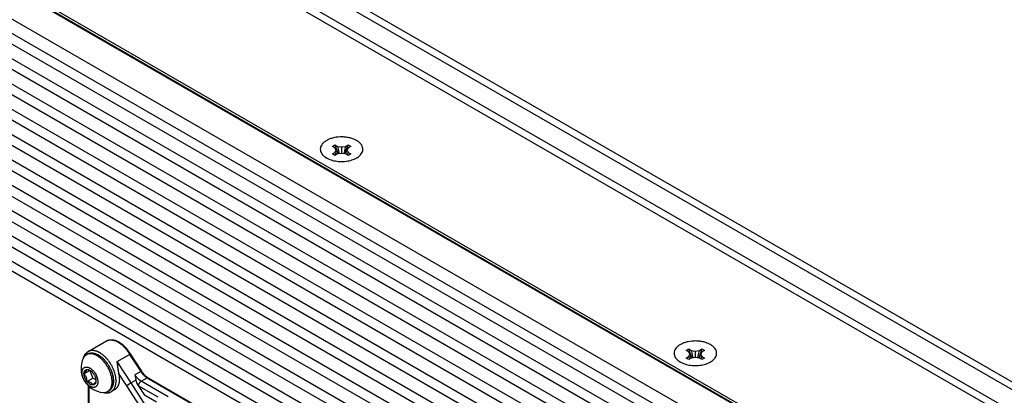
# Model space of a CAD drawing. Header units: inches. Extents: x 0 to 34, y 0 to 22.
# Tile 47 of 119: x 2.3 to 6.5, y 18.1 to 19.7. Entities that reach past the tile are written whole.
import ezdxf

# ---------------------------------------------------------------- set-up
doc = ezdxf.new("R2010")
doc.units = ezdxf.units.IN
doc.header["$LTSCALE"] = 1.87
doc.header["$MEASUREMENT"] = 0
doc.layers.get('0').update_dxf_attribs({"linetype": 'CONTINUOUS'})
doc.layers.add('02___PRT_ALL_AXES', color=7, linetype='CONTINUOUS')

msp = doc.modelspace()

# ---------------------------------------------------------------- linework, layer by layer
at = {"color": 3, "linetype": 'CONTINUOUS'}
for p, q in [((8.65211, 16.81447), (2.6417, 20.28481)), ((8.6954, 16.8233), (2.6917, 20.28976)), ((8.98798, 16.74407), (2.97757, 20.2144)), ((9.01735, 16.76094), (3.02758, 20.21936)), ((2.11738, 19.98207), (8.12779, 16.51174))]:
    msp.add_line(p, q, dxfattribs=at)
at = {"color": 7, "linetype": 'CONTINUOUS'}
for p, q in [((8.11364, 16.50459), (2.10324, 19.97493)), ((8.11511, 16.50713), (2.10824, 19.97542)), ((7.99945, 16.43865), (1.98904, 19.90899)), ((7.9837, 16.38647), (1.97329, 19.85681)), ((7.99945, 16.33129), (1.98904, 19.80162)), ((7.9837, 16.2787), (1.97329, 19.74903)), ((7.99945, 16.22351), (1.98904, 19.69385)), ((7.9837, 16.17092), (1.97329, 19.64126)), ((7.99945, 16.11574), (1.98904, 19.58607)), ((7.9837, 16.06315), (1.97329, 19.53348)), ((7.99945, 16.00797), (1.98904, 19.4783)), ((7.9837, 15.95497), (1.97329, 19.4253)), ((7.99945, 15.90019), (1.98904, 19.37053)), ((7.9837, 15.84719), (1.97329, 19.31753)), ((7.99945, 15.79242), (1.98904, 19.26275)), ((7.9837, 15.73942), (1.97329, 19.20975)), ((7.99945, 15.68464), (1.98904, 19.15498)), ((3.67478, 19.18063), (3.68539, 19.18675)), ((3.68539, 19.1745), (3.67478, 19.18063)), ((3.68539, 19.18675), (3.69599, 19.18063)), ((3.69008, 19.1644), (3.68539, 19.1745)), ((3.68539, 19.15429), (3.69008, 19.1644)), ((3.69599, 19.18063), (3.7135, 19.17792)), ((3.7135, 19.17792), (3.731, 19.18063)), ((3.7135, 19.17792), (3.7135, 19.15088)), ((3.731, 19.18063), (3.7416, 19.18675)), ((3.7416, 19.1745), (3.73691, 19.1644)), ((3.73691, 19.1644), (3.7416, 19.15429)), ((3.7416, 19.18675), (3.75221, 19.18063)), ((3.75221, 19.18063), (3.7416, 19.1745)), ((3.67478, 19.14817), (3.68539, 19.15429)), ((3.68539, 19.14205), (3.67478, 19.14817)), ((3.69599, 19.14817), (3.68539, 19.14205)), ((3.7135, 19.15088), (3.69599, 19.14817)), ((3.731, 19.14817), (3.7135, 19.15088)), ((3.7416, 19.14205), (3.731, 19.14817)), ((3.7416, 19.15429), (3.75221, 19.14817)), ((3.75221, 19.14817), (3.7416, 19.14205)), ((7.9837, 15.63165), (1.97329, 19.10198)), ((7.99945, 15.57687), (1.98904, 19.0472)), ((7.9837, 15.52387), (1.97329, 18.99421)), ((7.99945, 15.4691), (1.98904, 18.93943)), ((7.9837, 15.4161), (1.97329, 18.88643)), ((2.01167, 18.82472), (8.00196, 15.366)), ((2.63685, 18.30819), (2.7148, 18.35319)), ((5.17738, 18.31304), (5.18799, 18.31917)), ((5.18799, 18.31917), (5.1986, 18.31304)), ((5.2336, 18.31304), (5.2442, 18.31917)), ((5.2442, 18.31917), (5.25481, 18.31304)), ((2.63537, 18.29789), (2.63001, 18.2948)), ((2.76033, 18.26582), (2.81322, 18.29636)), ((2.81322, 18.29636), (2.8609, 18.22313)), ((2.81457, 18.29712), (2.81619, 18.29789)), ((2.81618, 18.2979), (2.86394, 18.22453)), ((5.18799, 18.30692), (5.17738, 18.31304)), ((5.17738, 18.28059), (5.18799, 18.28671)), ((5.18799, 18.27446), (5.17738, 18.28059)), ((5.19268, 18.29681), (5.18799, 18.30692)), ((5.18799, 18.28671), (5.19268, 18.29681)), ((5.1986, 18.28059), (5.18799, 18.27446)), ((5.1986, 18.31304), (5.2161, 18.31034)), ((5.2161, 18.28329), (5.1986, 18.28059)), ((5.2161, 18.31034), (5.2336, 18.31304)), ((5.2161, 18.31034), (5.2161, 18.28329)), ((5.2336, 18.28059), (5.2161, 18.28329)), ((5.2442, 18.27446), (5.2336, 18.28059)), ((5.2442, 18.30692), (5.23952, 18.29681)), ((5.23952, 18.29681), (5.2442, 18.28671)), ((5.25481, 18.31304), (5.2442, 18.30692)), ((5.2442, 18.28671), (5.25481, 18.28059)), ((5.25481, 18.28059), (5.2442, 18.27446)), ((2.81961, 18.17477), (2.76033, 18.26582)), ((2.61927, 18.21385), (2.64427, 18.22828)), ((2.63203, 18.18097), (2.65702, 18.1954)), ((2.64439, 18.22846), (2.64427, 18.22828)), ((2.64427, 18.22828), (2.65702, 18.1954)), ((2.67005, 18.18788), (2.65702, 18.1954)), ((2.80134, 18.16259), (2.76654, 18.21604)), ((2.8609, 18.22313), (2.83585, 18.20866)), ((2.86252, 18.18214), (2.88758, 18.19661)), ((2.88758, 18.19661), (3.77627, 17.68349)), ((2.89151, 18.197), (3.78021, 17.68388)), ((2.63691, 18.1638), (2.63691, 17.99357)), ((2.64152, 17.99623), (2.64152, 18.1595)), ((2.87055, 18.05535), (2.80134, 18.16259)), ((2.84025, 18.18669), (2.81961, 18.17477)), ((2.88546, 18.07274), (2.81961, 18.17477)), ((2.8495, 18.16399), (2.87655, 18.12207)), ((2.85138, 18.16286), (2.8495, 18.16399)), ((2.85138, 18.16286), (2.93276, 18.11587)), ((2.97672, 18.1162), (2.86252, 18.18214)), ((2.72562, 18.14158), (2.72027, 18.13848)), ((2.7492, 18.14575), (2.73528, 18.13771)), ((2.92783, 18.09246), (2.87655, 18.12207))]:
    msp.add_line(p, q, dxfattribs=at)
for centre, radius, start, end in [((4.20506, 19.35033), 0.54481, 197.47198, 200.96404), ((3.9452, 19.25354), 0.27025, 199.25919, 201.37217), ((3.93691, 19.25033), 0.26136, 201.38063, 202.98155), ((4.31626, 19.31104), 0.63383, 191.87369, 194.15441), ((4.23609, 19.36182), 0.57789, 200.92737, 201.65039), ((4.31931, 19.31179), 0.63696, 194.15269, 194.77554), ((3.10768, 19.31179), 0.63696, 345.22446, 345.84731), ((3.11073, 19.31104), 0.63383, 345.84559, 348.12631), ((3.1909, 19.36182), 0.57789, 338.34961, 339.07263), ((3.22193, 19.35033), 0.54481, 339.03596, 342.52802), ((3.49008, 19.25033), 0.26136, 337.01845, 338.61937), ((3.48179, 19.25354), 0.27025, 338.62783, 340.74081), ((3.83117, 19.2263), 0.16259, 206.28521, 207.0899), ((3.82679, 19.22404), 0.15766, 207.08477, 210.12372), ((3.6002, 19.22404), 0.15766, 329.87628, 332.91523), ((3.59582, 19.2263), 0.16259, 332.9101, 333.71479), ((2.72353, 18.27191), 0.08872, 61.14258, 62.25315), ((5.70767, 18.48274), 0.54481, 197.47198, 200.96404), ((4.72453, 18.48274), 0.54481, 339.03596, 342.52802), ((2.70846, 18.23588), 0.10181, 154.54434, 265.46546), ((2.65468, 18.2615), 0.04224, 152.69997, 154.56486), ((2.67716, 18.26361), 0.06268, 163.87263, 165.08751), ((2.64521, 18.26844), 0.03043, 108.60337, 119.97354), ((2.65034, 18.27196), 0.03024, 119.99284, 126.10838), ((2.65032, 18.27199), 0.03021, 117.68826, 119.9901), ((2.65036, 18.27191), 0.0303, 115.94678, 117.68875), ((2.61481, 18.18891), 0.12391, 46.85116, 47.11571), ((2.60998, 18.18384), 0.13091, 41.46719, 46.82428), ((2.84805, 18.23616), 0.06956, 118.773, 120.04893), ((5.33377, 18.35871), 0.16259, 206.28521, 207.0899), ((5.32939, 18.35646), 0.15766, 207.08477, 210.12372), ((5.4478, 18.38595), 0.27025, 199.25919, 201.37217), ((5.43951, 18.38275), 0.26136, 201.38063, 202.98155), ((5.81887, 18.44346), 0.63383, 191.87369, 194.15441), ((5.73869, 18.49423), 0.57789, 200.92737, 201.65039), ((5.82191, 18.44421), 0.63696, 194.15269, 194.77554), ((4.61029, 18.44421), 0.63696, 345.22446, 345.84731), ((4.61333, 18.44346), 0.63383, 345.84559, 348.12631), ((4.6935, 18.49423), 0.57789, 338.34961, 339.07263), ((4.99269, 18.38275), 0.26136, 337.01845, 338.61937), ((4.98439, 18.38595), 0.27025, 338.62783, 340.74081), ((5.10281, 18.35646), 0.15766, 329.87628, 332.91523), ((5.09842, 18.35871), 0.16259, 332.9101, 333.71479), ((2.60312, 18.17753), 0.14023, 41.24279, 41.54424), ((2.62971, 18.19351), 0.03792, 66.37531, 66.71572), ((2.62719, 18.19812), 0.03517, 57.2021, 59.9876), ((2.63044, 18.19515), 0.03613, 63.98245, 66.38415), ((2.92083, 18.24769), 0.05856, 237.08208, 239.95878), ((2.64901, 18.18242), 0.09553, 3.44724, 3.8088), ((2.65374, 18.18269), 0.09078, 0.04848, 3.46197), ((2.66611, 18.18274), 0.08954, 357.97114, 0.01554), ((2.70379, 18.17687), 0.04261, 265.46418, 267.06984), ((2.71686, 18.19504), 0.06283, 254.92629, 255.9638), ((2.70504, 18.16482), 0.03042, 300.02771, 311.45394), ((2.71061, 18.16759), 0.03034, 292.47286, 299.97643), ((2.71068, 18.16746), 0.03019, 299.98426, 302.10149)]:
    msp.add_arc(centre, radius, start, end, dxfattribs=at)
for points in [[(3.69629, 19.14829), (3.6963, 19.14827), (3.69632, 19.14824), (3.69633, 19.14822)], [(3.7307, 19.14829), (3.73069, 19.14827), (3.73068, 19.14824), (3.73066, 19.14822)], [(5.1989, 18.28071), (5.19891, 18.28068), (5.19892, 18.28066), (5.19893, 18.28063)], [(5.2333, 18.28071), (5.23329, 18.28068), (5.23328, 18.28066), (5.23327, 18.28063)]]:
    msp.add_open_spline(points, degree=3, dxfattribs=at)
for points, knots in [([(2.7148, 18.35319), (2.71567, 18.3537), (2.71745, 18.35463), (2.72024, 18.35583), (2.72311, 18.3568), (2.72607, 18.35756), (2.72911, 18.3581), (2.73169, 18.35836), (2.73377, 18.35847), (2.73588, 18.35851), (2.73855, 18.35842), (2.74178, 18.35811), (2.74617, 18.35741), (2.75056, 18.35631), (2.75493, 18.35486), (2.75824, 18.35356), (2.76155, 18.35209), (2.76374, 18.351), (2.76483, 18.35043)], [0, 0, 0, 0, 0.0577248, 0.1154635, 0.173407, 0.2317304, 0.2905683, 0.3500243, 0.3800153, 0.4101952, 0.4711821, 0.5331156, 0.5960939, 0.7254823, 0.792088, 0.8600214, 0.9293179, 1, 1, 1, 1]), ([(2.7148, 18.35319), (2.7156, 18.35366), (2.71725, 18.35452), (2.71984, 18.3556), (2.72254, 18.35648), (2.72534, 18.35714), (2.72822, 18.35758), (2.7312, 18.35781), (2.73425, 18.35782), (2.73737, 18.35761), (2.74056, 18.35719), (2.74324, 18.35667), (2.74541, 18.35614), (2.74762, 18.35554), (2.75159, 18.35428), (2.75609, 18.35244), (2.76057, 18.35024), (2.76281, 18.34901), (2.76394, 18.34836)], [0, 0, 0, 0, 0.0539136, 0.108085, 0.162765, 0.2181946, 0.2745969, 0.3321743, 0.3911086, 0.4515544, 0.5136372, 0.5774614, 0.6100569, 0.6431172, 0.7106538, 0.8514952, 0.9248205, 1, 1, 1, 1]), ([(2.76394, 18.34836), (2.76509, 18.3477), (2.7674, 18.3463), (2.77081, 18.34404), (2.7742, 18.3416), (2.77757, 18.33898), (2.78091, 18.33619), (2.7842, 18.33323), (2.78745, 18.33012), (2.79064, 18.32686), (2.79377, 18.32346), (2.79682, 18.31992), (2.7998, 18.31625), (2.80269, 18.31247), (2.80548, 18.30859), (2.80818, 18.3046), (2.81077, 18.30053), (2.81242, 18.29776), (2.81322, 18.29636)], [0, 0, 0, 0, 0.055145, 0.1116292, 0.1693802, 0.2283224, 0.2883893, 0.3495155, 0.4116315, 0.4746548, 0.5384926, 0.6030491, 0.66823, 0.7339426, 0.800093, 0.8665752, 0.9332564, 1, 1, 1, 1]), ([(2.76634, 18.34961), (2.76753, 18.34896), (2.7699, 18.34758), (2.77339, 18.34535), (2.77685, 18.34294), (2.78028, 18.34035), (2.78367, 18.33758), (2.78701, 18.33465), (2.79029, 18.33155), (2.79352, 18.32831), (2.79667, 18.32492), (2.79975, 18.3214), (2.80274, 18.31775), (2.80564, 18.31398), (2.80844, 18.3101), (2.81114, 18.30612), (2.81373, 18.30206), (2.81538, 18.29929), (2.81618, 18.2979)], [0, 0, 0, 0, 0.0558709, 0.1128702, 0.1709744, 0.2301519, 0.2903571, 0.3515354, 0.413627, 0.476561, 0.5402567, 0.60463, 0.6695953, 0.7350656, 0.8009524, 0.8671562, 0.9335496, 1, 1, 1, 1]), ([(2.61694, 18.28102), (2.61736, 18.28249), (2.61831, 18.28537), (2.61978, 18.28884), (2.62111, 18.29148), (2.62217, 18.29339), (2.62331, 18.29523), (2.62453, 18.297), (2.62583, 18.29869), (2.62719, 18.30031), (2.62863, 18.30184), (2.63014, 18.30329), (2.63172, 18.30466), (2.63336, 18.30593), (2.63507, 18.30711), (2.63625, 18.30784), (2.63685, 18.30819)], [0, 0, 0, 0, 0.133029, 0.2629237, 0.3268202, 0.3900781, 0.4527611, 0.5149245, 0.5766089, 0.63786, 0.6987312, 0.7592844, 0.8195977, 0.8797592, 0.9398613, 1, 1, 1, 1]), ([(2.63001, 18.2948), (2.62934, 18.29441), (2.62804, 18.29359), (2.62617, 18.2922), (2.6244, 18.29067), (2.62215, 18.28841), (2.6196, 18.2852), (2.61791, 18.28237), (2.61714, 18.28088)], [0, 0, 0, 0, 0.1203444, 0.2411642, 0.3629209, 0.486057, 0.7379631, 1, 1, 1, 1]), ([(2.63537, 18.29789), (2.63611, 18.29832), (2.63762, 18.29911), (2.64, 18.3001), (2.64248, 18.30091), (2.64593, 18.30172), (2.65049, 18.30223), (2.65619, 18.30203), (2.66211, 18.30103), (2.6682, 18.29926), (2.67439, 18.29672), (2.67846, 18.2946), (2.68049, 18.29342)], [0, 0, 0, 0, 0.0539137, 0.1080862, 0.1627691, 0.2182027, 0.3321168, 0.4514541, 0.5773478, 0.7105398, 0.8514453, 1, 1, 1, 1]), ([(2.67514, 18.29033), (2.67339, 18.29133), (2.66991, 18.29318), (2.66461, 18.29548), (2.65938, 18.29723), (2.65425, 18.29842), (2.64927, 18.29903), (2.64446, 18.29907), (2.63986, 18.29852), (2.63692, 18.29775), (2.63551, 18.29728)], [0, 0, 0, 0, 0.1457562, 0.2850966, 0.4180035, 0.5446526, 0.6654322, 0.7809665, 0.8921223, 1, 1, 1, 1]), ([(2.75566, 18.18276), (2.75566, 18.18376), (2.75563, 18.18577), (2.75548, 18.1888), (2.75525, 18.19188), (2.75481, 18.19608), (2.75418, 18.20032), (2.75337, 18.20459), (2.75267, 18.20784), (2.75188, 18.21111), (2.75101, 18.21439), (2.75004, 18.21769), (2.74899, 18.22099), (2.74785, 18.2243), (2.74663, 18.22761), (2.74532, 18.23091), (2.74347, 18.2353), (2.74147, 18.23965), (2.73933, 18.24395), (2.73595, 18.25035), (2.73224, 18.25657), (2.72822, 18.26258), (2.72547, 18.26649), (2.7226, 18.27029), (2.71963, 18.27398), (2.71737, 18.27666), (2.71506, 18.27928), (2.71271, 18.28182), (2.71033, 18.28428), (2.70791, 18.28665), (2.70546, 18.28894), (2.70299, 18.29114), (2.7005, 18.29325), (2.69717, 18.29591), (2.69378, 18.2984), (2.69035, 18.3007), (2.68779, 18.3023), (2.68523, 18.3038), (2.68267, 18.30519), (2.68011, 18.30647), (2.67756, 18.30763), (2.67503, 18.30868), (2.6717, 18.30991), (2.66837, 18.31093), (2.66506, 18.31171), (2.66263, 18.31217), (2.66024, 18.3125), (2.65787, 18.31272), (2.65555, 18.31281), (2.65326, 18.31278), (2.65102, 18.31263), (2.64883, 18.31236), (2.64669, 18.31197), (2.6446, 18.31145), (2.64257, 18.31082), (2.6406, 18.31007), (2.63868, 18.30919), (2.63745, 18.30853), (2.63685, 18.30819)], [0, 0, 0, 0, 0.0151861, 0.030653, 0.0463898, 0.0623849, 0.0951002, 0.1118025, 0.1287198, 0.1458412, 0.1631546, 0.1806464, 0.1983021, 0.2161072, 0.2340467, 0.2521053, 0.2702674, 0.3068364, 0.3252131, 0.3436288, 0.4173259, 0.4356862, 0.4539858, 0.4903355, 0.5083562, 0.5262527, 0.5440096, 0.5616122, 0.5790463, 0.5962985, 0.6133552, 0.6302037, 0.6468323, 0.6632299, 0.6952885, 0.7109341, 0.7263128, 0.7414182, 0.7562449, 0.7707883, 0.7850461, 0.7990174, 0.8127023, 0.8392149, 0.8520578, 0.8646324, 0.8769476, 0.8890146, 0.9008471, 0.9124608, 0.9238731, 0.9351035, 0.9461737, 0.9571076, 0.9679302, 0.9786679, 0.9893483, 1, 1, 1, 1]), ([(2.63711, 18.29915), (2.63784, 18.29951), (2.63896, 18.3), (2.6405, 18.30057), (2.64207, 18.30108), (2.64409, 18.30161), (2.64616, 18.30198), (2.64785, 18.30219), (2.64915, 18.30231), (2.65046, 18.30238), (2.65223, 18.30241), (2.6545, 18.30234), (2.65725, 18.30207), (2.66005, 18.30163), (2.6629, 18.30101), (2.66579, 18.30021), (2.66871, 18.29923), (2.67165, 18.29809), (2.67461, 18.29678), (2.67759, 18.29529), (2.67955, 18.29421), (2.68053, 18.29364)], [0, 0, 0, 0, 0.0536664, 0.0806519, 0.1077725, 0.1625164, 0.2181121, 0.2462932, 0.274756, 0.3035215, 0.3326094, 0.391814, 0.4525034, 0.5147833, 0.5787416, 0.6444414, 0.7119251, 0.7812205, 0.8523399, 0.925274, 1, 1, 1, 1]), ([(2.73895, 18.17979), (2.73895, 18.18226), (2.73873, 18.18731), (2.7378, 18.19499), (2.73627, 18.20288), (2.73416, 18.2109), (2.73148, 18.21897), (2.72826, 18.22702), (2.72453, 18.23497), (2.72033, 18.24274), (2.71569, 18.25027), (2.71067, 18.25747), (2.70531, 18.26428), (2.69966, 18.27063), (2.69378, 18.27647), (2.68772, 18.28174), (2.68154, 18.28638), (2.67728, 18.28909), (2.67514, 18.29033)], [0, 0, 0, 0, 0.0558382, 0.1141995, 0.1748141, 0.237401, 0.3016144, 0.3670745, 0.4333791, 0.5001072, 0.5668301, 0.6331194, 0.6985553, 0.7627352, 0.8252844, 0.8858648, 0.9441817, 1, 1, 1, 1]), ([(2.68049, 18.29342), (2.68231, 18.29237), (2.68594, 18.29009), (2.69123, 18.28626), (2.69645, 18.28196), (2.70156, 18.27722), (2.70651, 18.27209), (2.71293, 18.2647), (2.72035, 18.25471), (2.72809, 18.24184), (2.73349, 18.23055), (2.73707, 18.22134), (2.73935, 18.21445), (2.74122, 18.2076), (2.7422, 18.20303), (2.74261, 18.20076)], [0, 0, 0, 0, 0.0548889, 0.1119365, 0.1709389, 0.2317074, 0.2940209, 0.3576207, 0.4875251, 0.6191177, 0.7499506, 0.8143461, 0.8776628, 0.9396301, 1, 1, 1, 1]), ([(2.68053, 18.29364), (2.68213, 18.29272), (2.68451, 18.29124), (2.68762, 18.28911), (2.69076, 18.28682), (2.69385, 18.28437), (2.69688, 18.28176), (2.69839, 18.28039), (2.69913, 18.2797)], [0, 0, 0, 0, 0.2382113, 0.3604432, 0.4846674, 0.7387908, 0.8685573, 1, 1, 1, 1]), ([(2.6112, 18.21851), (2.6112, 18.21975), (2.6113, 18.22216), (2.61177, 18.22565), (2.61244, 18.22839), (2.61314, 18.23043), (2.61392, 18.23232), (2.61508, 18.2345), (2.61678, 18.23681), (2.61876, 18.23876), (2.621, 18.24032), (2.62347, 18.24148), (2.62614, 18.24222), (2.629, 18.24253), (2.63146, 18.24245), (2.63349, 18.24218), (2.63561, 18.24176), (2.63831, 18.24097), (2.64158, 18.23964), (2.64487, 18.23791), (2.64815, 18.23582), (2.65141, 18.23337), (2.6546, 18.2306), (2.6577, 18.22753), (2.66067, 18.22418), (2.66445, 18.21938), (2.66868, 18.21291), (2.67284, 18.20468), (2.67546, 18.19756), (2.67696, 18.19187), (2.67777, 18.18772), (2.67826, 18.18368), (2.67837, 18.18102), (2.67837, 18.17972)], [0, 0, 0, 0, 0.0309846, 0.0603821, 0.0881677, 0.1014864, 0.1144408, 0.1393353, 0.1630982, 0.1860497, 0.2085766, 0.2311036, 0.2540551, 0.2778176, 0.3027101, 0.3156648, 0.3289839, 0.3567673, 0.3861501, 0.4171409, 0.4496888, 0.4836956, 0.5190215, 0.555494, 0.5929148, 0.6310637, 0.7085691, 0.7860771, 0.8616232, 0.8980997, 0.9334321, 0.9674561, 1, 1, 1, 1]), ([(2.70856, 18.26998), (2.71108, 18.2671), (2.7147, 18.26262), (2.71919, 18.25636), (2.72242, 18.25148), (2.72546, 18.24647), (2.72927, 18.23966), (2.73267, 18.23266), (2.73565, 18.22554), (2.73764, 18.22019), (2.7394, 18.21484), (2.74091, 18.2095), (2.74216, 18.20422), (2.74316, 18.19899), (2.74389, 18.19385), (2.74421, 18.19045), (2.74432, 18.18877)], [0, 0, 0, 0, 0.1270239, 0.1914744, 0.2563074, 0.3213434, 0.3864005, 0.5158259, 0.5798606, 0.6432025, 0.7056842, 0.7671433, 0.8274282, 0.8864111, 0.9439754, 1, 1, 1, 1]), ([(2.76033, 18.26582), (2.76028, 18.2658), (2.76019, 18.26573), (2.76007, 18.26561), (2.75997, 18.26548), (2.75985, 18.26528), (2.75974, 18.265), (2.75967, 18.26471), (2.75962, 18.26447), (2.75959, 18.26422), (2.75955, 18.26391), (2.75953, 18.26353), (2.75953, 18.26315), (2.75953, 18.26277), (2.75954, 18.26238), (2.75956, 18.262), (2.75959, 18.26148), (2.75964, 18.26083), (2.75971, 18.26005), (2.7598, 18.25926), (2.75989, 18.25848), (2.75999, 18.25769), (2.76012, 18.25664), (2.7603, 18.25532), (2.76052, 18.25374), (2.76075, 18.25215), (2.76098, 18.25056), (2.76121, 18.24897), (2.76152, 18.24684), (2.7619, 18.24418), (2.76236, 18.24098), (2.76283, 18.23778), (2.7633, 18.23459), (2.76377, 18.23141), (2.76426, 18.22825), (2.76469, 18.22564), (2.76504, 18.22357), (2.76532, 18.22203), (2.7656, 18.22051), (2.766, 18.21851), (2.76632, 18.21702), (2.76654, 18.21604)], [0, 0, 0, 0, 0.0032719, 0.0065778, 0.0099306, 0.0133426, 0.020329, 0.0275051, 0.0311496, 0.0348227, 0.0422415, 0.0497363, 0.0572904, 0.0648913, 0.07253, 0.0802004, 0.0878973, 0.1033571, 0.1188884, 0.1344772, 0.1501139, 0.1657917, 0.1815052, 0.2130243, 0.2446469, 0.2763554, 0.3081362, 0.3399773, 0.3718679, 0.4357567, 0.4997201, 0.5636698, 0.6275071, 0.6911176, 0.7543668, 0.8170948, 0.8482034, 0.8791061, 0.9097735, 0.9401749, 1, 1, 1, 1]), ([(2.64479, 18.16033), (2.64366, 18.16098), (2.64142, 18.16241), (2.63816, 18.16486), (2.63497, 18.16763), (2.63079, 18.17177), (2.62594, 18.1776), (2.62089, 18.18532), (2.61673, 18.19355), (2.61411, 18.20067), (2.61261, 18.20636), (2.6118, 18.21051), (2.61131, 18.21455), (2.6112, 18.21721), (2.6112, 18.21851)], [0, 0, 0, 0, 0.0558368, 0.114197, 0.174806, 0.2373853, 0.3669892, 0.4999707, 0.6329563, 0.7625739, 0.8251595, 0.8857804, 0.9441576, 1, 1, 1, 1]), ([(2.61927, 18.21385), (2.62024, 18.21482), (2.62212, 18.21673), (2.62437, 18.21914), (2.62602, 18.22102), (2.62714, 18.22236), (2.62815, 18.22364), (2.62905, 18.22485), (2.62982, 18.226), (2.63047, 18.22707), (2.63099, 18.22806), (2.6315, 18.22922), (2.63185, 18.23031), (2.632, 18.23132), (2.63203, 18.23178), (2.63203, 18.232)], [0, 0, 0, 0, 0.1828345, 0.3558946, 0.4374522, 0.5148341, 0.5873689, 0.6544526, 0.715636, 0.7709041, 0.8204222, 0.8646183, 0.9392032, 0.9709861, 1, 1, 1, 1]), ([(2.61927, 18.21385), (2.61927, 18.21509), (2.6194, 18.21749), (2.62004, 18.22091), (2.6211, 18.22397), (2.62235, 18.22621), (2.62354, 18.22774), (2.62452, 18.22875), (2.62558, 18.22964), (2.62673, 18.23039), (2.62796, 18.23101), (2.6297, 18.23165), (2.63109, 18.23191), (2.63203, 18.232)], [0, 0, 0, 0, 0.1518159, 0.2930751, 0.4240462, 0.5460351, 0.6043853, 0.6613956, 0.717478, 0.7730871, 0.8287053, 0.884814, 1, 1, 1, 1]), ([(2.63203, 18.18097), (2.63203, 18.18254), (2.63194, 18.18567), (2.63146, 18.19036), (2.63056, 18.19496), (2.62917, 18.19939), (2.62725, 18.20353), (2.62491, 18.20732), (2.62223, 18.21075), (2.62027, 18.21285), (2.61927, 18.21385)], [0, 0, 0, 0, 0.1294536, 0.2590302, 0.3881646, 0.5159256, 0.6412659, 0.7636236, 0.8830544, 1, 1, 1, 1]), ([(2.63203, 18.18097), (2.63105, 18.18218), (2.62919, 18.18469), (2.62669, 18.18867), (2.6245, 18.19283), (2.62264, 18.19709), (2.62117, 18.20138), (2.62009, 18.20564), (2.61943, 18.20979), (2.61927, 18.21252), (2.61927, 18.21385)], [0, 0, 0, 0, 0.1298319, 0.2612002, 0.3925288, 0.5223799, 0.6492982, 0.7719383, 0.8891762, 1, 1, 1, 1]), ([(2.63203, 18.232), (2.63302, 18.23208), (2.63511, 18.23206), (2.63828, 18.23145), (2.64157, 18.23029), (2.64371, 18.2292), (2.64479, 18.22858)], [0, 0, 0, 0, 0.2233764, 0.4632817, 0.7219646, 1, 1, 1, 1]), ([(2.63203, 18.232), (2.63314, 18.23178), (2.63535, 18.23132), (2.6386, 18.2305), (2.64173, 18.22953), (2.64373, 18.22877), (2.6447, 18.22835)], [0, 0, 0, 0, 0.2582418, 0.5122669, 0.7602303, 1, 1, 1, 1]), ([(2.64624, 18.22769), (2.64726, 18.22703), (2.64928, 18.22559), (2.65216, 18.22313), (2.65495, 18.22034), (2.65669, 18.21832), (2.65754, 18.21726)], [0, 0, 0, 0, 0.2349126, 0.4810031, 0.7367524, 1, 1, 1, 1]), ([(2.65754, 18.21726), (2.65852, 18.21605), (2.66038, 18.21354), (2.66288, 18.20956), (2.66507, 18.2054), (2.66693, 18.20114), (2.6684, 18.19685), (2.66948, 18.19259), (2.67014, 18.18844), (2.6703, 18.18571), (2.6703, 18.18438)], [0, 0, 0, 0, 0.1298319, 0.2612002, 0.3925288, 0.5223799, 0.6492982, 0.7719383, 0.8891762, 1, 1, 1, 1]), ([(2.74261, 18.20076), (2.74322, 18.19745), (2.74411, 18.19095), (2.74447, 18.18141), (2.74381, 18.17247), (2.74212, 18.16427), (2.73944, 18.15695), (2.73635, 18.15159), (2.73341, 18.14791), (2.73103, 18.14548), (2.72844, 18.14334), (2.72658, 18.14213), (2.72562, 18.14158)], [0, 0, 0, 0, 0.1543765, 0.3003027, 0.4370633, 0.5644433, 0.68285, 0.7934332, 0.8464385, 0.8982907, 0.9493478, 1, 1, 1, 1]), ([(2.76654, 18.21604), (2.76679, 18.21495), (2.76726, 18.21278), (2.76808, 18.20848), (2.76887, 18.20319), (2.76935, 18.19793), (2.76955, 18.19382), (2.76958, 18.1918), (2.76958, 18.1908)], [0, 0, 0, 0, 0.1314524, 0.2612567, 0.5154189, 0.7618385, 0.8819963, 1, 1, 1, 1]), ([(2.83585, 18.20866), (2.83616, 18.20683), (2.83663, 18.20408), (2.83729, 18.20042), (2.83797, 18.19675), (2.83872, 18.19309), (2.83956, 18.18943), (2.84001, 18.1876), (2.84025, 18.18669)], [0, 0, 0, 0, 0.2487275, 0.3732509, 0.4979671, 0.7482265, 0.8739015, 1, 1, 1, 1]), ([(2.84838, 18.19316), (2.84781, 18.19373), (2.84667, 18.19489), (2.84444, 18.19729), (2.84175, 18.20045), (2.83921, 18.20378), (2.83726, 18.20654), (2.83631, 18.20795), (2.83585, 18.20866)], [0, 0, 0, 0, 0.1211022, 0.243644, 0.4923132, 0.7448435, 0.872195, 1, 1, 1, 1]), ([(2.86252, 18.18214), (2.86191, 18.18249), (2.8607, 18.18323), (2.85828, 18.18481), (2.85527, 18.187), (2.85236, 18.18942), (2.85007, 18.19151), (2.84894, 18.1926), (2.84838, 18.19316)], [0, 0, 0, 0, 0.1170736, 0.2366295, 0.4826943, 0.7374613, 0.8678479, 1, 1, 1, 1]), ([(2.86394, 18.22453), (2.86394, 18.22454), (2.86393, 18.22455), (2.86391, 18.22456), (2.86389, 18.22456), (2.86386, 18.22456), (2.86382, 18.22456), (2.86378, 18.22455), (2.86373, 18.22454), (2.86366, 18.22452), (2.86355, 18.22449), (2.86341, 18.22443), (2.86324, 18.22436), (2.86305, 18.22428), (2.86284, 18.22418), (2.86262, 18.22407), (2.86237, 18.22394), (2.86201, 18.22375), (2.86152, 18.22348), (2.86111, 18.22325), (2.8609, 18.22313)], [0, 0, 0, 0, 0.0053175, 0.0113878, 0.0187242, 0.0276166, 0.0382218, 0.0506268, 0.0648812, 0.0810137, 0.118966, 0.1645382, 0.2176559, 0.2781588, 0.3458681, 0.4205952, 0.5021445, 0.5902468, 0.7844889, 1, 1, 1, 1]), ([(2.8609, 18.22313), (2.86183, 18.22171), (2.86326, 18.21962), (2.86528, 18.21692), (2.86733, 18.2143), (2.86948, 18.21179), (2.87169, 18.20939), (2.87338, 18.20766), (2.87509, 18.20601), (2.87683, 18.20442), (2.87859, 18.20292), (2.88036, 18.20149), (2.88215, 18.20014), (2.88395, 18.19887), (2.88575, 18.1977), (2.88697, 18.19696), (2.88758, 18.19661)], [0, 0, 0, 0, 0.1338727, 0.2003904, 0.2664868, 0.3970352, 0.4613534, 0.5249391, 0.5877265, 0.6496549, 0.7106664, 0.7707056, 0.8297183, 0.887644, 0.9444231, 1, 1, 1, 1]), ([(2.86394, 18.22453), (2.86483, 18.22317), (2.8662, 18.22116), (2.86812, 18.21856), (2.86959, 18.21666), (2.8711, 18.2148), (2.87263, 18.213), (2.87419, 18.21126), (2.87578, 18.20957), (2.87739, 18.20795), (2.87902, 18.20639), (2.88066, 18.2049), (2.88231, 18.20348), (2.88398, 18.20213), (2.88565, 18.20085), (2.88732, 18.19965), (2.88844, 18.1989), (2.88901, 18.19854)], [0, 0, 0, 0, 0.1340375, 0.2006356, 0.2668175, 0.3324852, 0.3975557, 0.4619577, 0.5256211, 0.5884765, 0.6504549, 0.7114849, 0.7714958, 0.8304185, 0.8881864, 0.9447346, 1, 1, 1, 1]), ([(2.88758, 18.19661), (2.88775, 18.19671), (2.88811, 18.1969), (2.88865, 18.19712), (2.88918, 18.19727), (2.8897, 18.19736), (2.89019, 18.19738), (2.89059, 18.19733), (2.89089, 18.19726), (2.89111, 18.19719), (2.89132, 18.19711), (2.89145, 18.19704), (2.89151, 18.197)], [0, 0, 0, 0, 0.1482372, 0.2891861, 0.4226119, 0.5486072, 0.6679367, 0.7818191, 0.8372366, 0.891909, 0.9460804, 1, 1, 1, 1]), ([(2.64479, 18.16965), (2.64364, 18.17032), (2.64135, 18.17182), (2.63809, 18.17447), (2.63494, 18.17753), (2.63298, 18.17978), (2.63203, 18.18097)], [0, 0, 0, 0, 0.2320406, 0.4774813, 0.7343121, 1, 1, 1, 1]), ([(2.6482, 18.17557), (2.64705, 18.17624), (2.64459, 18.17745), (2.64063, 18.17889), (2.63641, 18.18006), (2.6335, 18.18068), (2.63203, 18.18097)], [0, 0, 0, 0, 0.2327823, 0.4796209, 0.7365587, 1, 1, 1, 1]), ([(2.67837, 18.17972), (2.67837, 18.17849), (2.67827, 18.17607), (2.6778, 18.17258), (2.67713, 18.16984), (2.67643, 18.1678), (2.67565, 18.16591), (2.67449, 18.16373), (2.67279, 18.16142), (2.67081, 18.15947), (2.66857, 18.15791), (2.6661, 18.15676), (2.66343, 18.15602), (2.66057, 18.1557), (2.65811, 18.15578), (2.65608, 18.15605), (2.65396, 18.15647), (2.65126, 18.15726), (2.648, 18.1586), (2.64586, 18.15971), (2.64479, 18.16033)], [0, 0, 0, 0, 0.0742849, 0.144759, 0.2113678, 0.2432963, 0.2743517, 0.3340299, 0.3909952, 0.4460155, 0.500018, 0.5540206, 0.6090411, 0.6660065, 0.7256825, 0.7567383, 0.7886661, 0.8552664, 0.9257206, 1, 1, 1, 1]), ([(2.65754, 18.16623), (2.65655, 18.16615), (2.65447, 18.16618), (2.65129, 18.16679), (2.64801, 18.16795), (2.64586, 18.16903), (2.64479, 18.16965)], [0, 0, 0, 0, 0.2233764, 0.4632817, 0.7219646, 1, 1, 1, 1]), ([(2.65754, 18.16623), (2.65704, 18.16711), (2.6559, 18.16886), (2.65383, 18.17133), (2.65126, 18.17364), (2.64927, 18.17496), (2.6482, 18.17557)], [0, 0, 0, 0, 0.2274782, 0.4668757, 0.7230705, 1, 1, 1, 1]), ([(2.6703, 18.18438), (2.6703, 18.18393), (2.67022, 18.1832), (2.66996, 18.18221), (2.66966, 18.18137), (2.66926, 18.18045), (2.66874, 18.17946), (2.66809, 18.17839), (2.66732, 18.17724), (2.66643, 18.17602), (2.66541, 18.17474), (2.66429, 18.17341), (2.66264, 18.17153), (2.6604, 18.16912), (2.65852, 18.16721), (2.65754, 18.16623)], [0, 0, 0, 0, 0.0608382, 0.0961657, 0.1355984, 0.1797605, 0.2292107, 0.2844128, 0.3455438, 0.4125808, 0.4850623, 0.5623946, 0.6439297, 0.817073, 1, 1, 1, 1]), ([(2.6703, 18.18438), (2.6703, 18.18314), (2.67017, 18.18074), (2.66953, 18.17732), (2.66847, 18.17426), (2.66722, 18.17202), (2.66603, 18.17049), (2.66505, 18.16948), (2.66399, 18.1686), (2.66284, 18.16784), (2.66162, 18.16723), (2.65987, 18.16658), (2.65848, 18.16632), (2.65754, 18.16623)], [0, 0, 0, 0, 0.1518159, 0.2930751, 0.4240462, 0.5460351, 0.6043853, 0.6613956, 0.717478, 0.7730871, 0.8287053, 0.884814, 1, 1, 1, 1]), ([(2.72518, 18.14202), (2.7263, 18.14301), (2.72842, 18.14517), (2.73119, 18.14888), (2.73357, 18.15306), (2.73552, 18.15768), (2.73706, 18.16271), (2.73816, 18.16811), (2.73881, 18.17385), (2.73895, 18.17778), (2.73895, 18.17979)], [0, 0, 0, 0, 0.1078546, 0.2190023, 0.334541, 0.4553351, 0.581991, 0.714908, 0.8542853, 1, 1, 1, 1]), ([(2.72672, 18.14189), (2.72743, 18.14233), (2.72881, 18.14328), (2.73076, 18.14487), (2.73261, 18.14664), (2.73433, 18.14857), (2.73593, 18.15067), (2.7374, 18.15292), (2.73874, 18.15532), (2.73974, 18.15743), (2.74047, 18.15919), (2.74117, 18.16102), (2.74195, 18.16339), (2.74274, 18.16635), (2.74339, 18.16942), (2.7439, 18.17261), (2.74426, 18.17591), (2.74448, 18.1793), (2.74452, 18.1816), (2.74452, 18.18276)], [0, 0, 0, 0, 0.053767, 0.1078842, 0.1625857, 0.2180931, 0.2746112, 0.3323251, 0.3913981, 0.4519711, 0.4828612, 0.5141681, 0.5780686, 0.6437519, 0.7112681, 0.780646, 0.851901, 0.925033, 1, 1, 1, 1]), ([(2.73528, 18.13771), (2.73604, 18.13815), (2.73754, 18.1391), (2.73967, 18.1407), (2.74168, 18.14248), (2.74358, 18.14444), (2.74534, 18.14656), (2.74698, 18.14885), (2.74848, 18.1513), (2.74985, 18.15391), (2.75108, 18.15667), (2.75217, 18.15957), (2.75312, 18.1626), (2.75392, 18.16577), (2.75457, 18.16906), (2.75507, 18.17247), (2.75543, 18.17598), (2.75556, 18.17836), (2.7556, 18.17957)], [0, 0, 0, 0, 0.0544998, 0.1092343, 0.1644346, 0.2203211, 0.2771001, 0.3349628, 0.3940794, 0.454595, 0.516635, 0.5803069, 0.6456983, 0.7128788, 0.7819016, 0.8527812, 0.9254934, 1, 1, 1, 1]), ([(2.76958, 18.1908), (2.76958, 18.1895), (2.76952, 18.18694), (2.76928, 18.18315), (2.76886, 18.17947), (2.76828, 18.17592), (2.76753, 18.1725), (2.76662, 18.16922), (2.76573, 18.1666), (2.76493, 18.16458), (2.76409, 18.16264), (2.76294, 18.16031), (2.76141, 18.15767), (2.75972, 18.1552), (2.75789, 18.15292), (2.75592, 18.15082), (2.75381, 18.14892), (2.75158, 18.14721), (2.75, 18.14621), (2.7492, 18.14575)], [0, 0, 0, 0, 0.0751898, 0.1485261, 0.2199533, 0.2894331, 0.3569768, 0.4226296, 0.4864544, 0.5177105, 0.5485429, 0.608984, 0.6679118, 0.7254791, 0.7818689, 0.8372843, 0.8919486, 0.9461033, 1, 1, 1, 1]), ([(2.81961, 18.17477), (2.81923, 18.17456), (2.81846, 18.17411), (2.81685, 18.17315), (2.81476, 18.17186), (2.81264, 18.17051), (2.81092, 18.1694), (2.80965, 18.16855), (2.8084, 18.16771), (2.80719, 18.16689), (2.80603, 18.16608), (2.80493, 18.16531), (2.8039, 18.16457), (2.80296, 18.16387), (2.80211, 18.16322), (2.80158, 18.1628), (2.80133, 18.1626)], [0, 0, 0, 0, 0.0592709, 0.1220516, 0.2553796, 0.3947278, 0.4650434, 0.5348837, 0.6035723, 0.6704545, 0.7348818, 0.7962416, 0.8539765, 0.9075364, 0.9563857, 1, 1, 1, 1]), ([(2.8495, 18.16399), (2.84893, 18.16486), (2.84786, 18.16665), (2.84664, 18.16895), (2.84573, 18.17082), (2.84488, 18.17269), (2.84389, 18.17507), (2.84283, 18.17795), (2.84156, 18.1818), (2.84074, 18.18473), (2.84025, 18.18669)], [0, 0, 0, 0, 0.1271752, 0.2538228, 0.3169172, 0.3798464, 0.5051948, 0.6298603, 0.7538692, 1, 1, 1, 1]), ([(2.85138, 18.16286), (2.85138, 18.16329), (2.85142, 18.16417), (2.85159, 18.16551), (2.85185, 18.16688), (2.85222, 18.16828), (2.85269, 18.16969), (2.85325, 18.1711), (2.8539, 18.17248), (2.85463, 18.17384), (2.85544, 18.17515), (2.85632, 18.17641), (2.85725, 18.1776), (2.85824, 18.17871), (2.85927, 18.17972), (2.86032, 18.18064), (2.8614, 18.18145), (2.86215, 18.18193), (2.86252, 18.18214)], [0, 0, 0, 0, 0.0557694, 0.1141435, 0.1747889, 0.2373669, 0.3015478, 0.3669816, 0.4332728, 0.499994, 0.5667153, 0.6330072, 0.698442, 0.7626243, 0.8252041, 0.8858516, 0.9442281, 1, 1, 1, 1]), ([(2.70161, 18.13431), (2.7033, 18.13422), (2.70663, 18.13425), (2.71072, 18.13486), (2.71382, 18.13567), (2.71679, 18.13669), (2.71892, 18.13771), (2.72027, 18.13848)], [0, 0, 0, 0, 0.2622085, 0.5141768, 0.6373145, 0.7590573, 1, 1, 1, 1]), ([(2.70162, 18.1341), (2.70312, 18.13372), (2.7061, 18.13309), (2.71058, 18.13252), (2.71428, 18.13238), (2.7172, 18.13246), (2.71935, 18.13263), (2.72148, 18.1329), (2.72357, 18.13328), (2.72563, 18.13375), (2.72765, 18.13433), (2.72963, 18.13502), (2.73156, 18.13581), (2.73345, 18.1367), (2.73467, 18.13736), (2.73528, 18.13771)], [0, 0, 0, 0, 0.1331199, 0.2630602, 0.3902006, 0.4528896, 0.5150523, 0.5767287, 0.637966, 0.6988192, 0.7593526, 0.8196465, 0.8797898, 0.9398753, 1, 1, 1, 1])]:
    msp.add_open_spline(points, degree=3, knots=knots, dxfattribs=at)
at = {"layer": '02___PRT_ALL_AXES', "color": 3, "linetype": 'CONTINUOUS'}
for p, q in [((3.64214, 19.13637), (3.6495, 19.13153)), ((5.14474, 18.26878), (5.1521, 18.26395))]:
    msp.add_line(p, q, dxfattribs=at)
for points, knots in [([(3.77749, 19.20543), (3.77329, 19.20785), (3.76413, 19.21215), (3.74923, 19.21682), (3.73308, 19.21981), (3.71074, 19.22141), (3.68841, 19.21946), (3.66758, 19.21386), (3.65379, 19.20816), (3.64205, 19.20105), (3.63275, 19.19276), (3.62624, 19.1835), (3.62285, 19.17352), (3.62288, 19.16326), (3.62633, 19.1533), (3.63289, 19.14404), (3.6388, 19.13882), (3.64212, 19.13636)], [0, 0, 0, 0, 0.0663883, 0.1379969, 0.2132865, 0.2906753, 0.4443234, 0.5172582, 0.5854943, 0.6479796, 0.7043083, 0.7549151, 0.801367, 0.8462943, 0.8927833, 0.9434944, 1, 1, 1, 1]), ([(3.78487, 19.13636), (3.78806, 19.13872), (3.79376, 19.14373), (3.80021, 19.15254), (3.80382, 19.16203), (3.80432, 19.17183), (3.80168, 19.18146), (3.7961, 19.19052), (3.78787, 19.19873), (3.78116, 19.20331), (3.77749, 19.20543)], [0, 0, 0, 0, 0.1379219, 0.2623194, 0.3765077, 0.486141, 0.5981319, 0.7188022, 0.8523959, 1, 1, 1, 1]), ([(3.6495, 19.13153), (3.65056, 19.13092), (3.65502, 19.12847), (3.65968, 19.1264), (3.66329, 19.12501)], [0, 0, 0, 0, 0.2411881, 1, 1, 1, 1]), ([(3.66329, 19.12501), (3.67098, 19.12204), (3.68752, 19.11767), (3.71327, 19.11551), (3.73903, 19.1176), (3.75559, 19.12192), (3.76331, 19.12486)], [0, 0, 0, 0, 0.2428111, 0.4998041, 0.7569781, 1, 1, 1, 1]), ([(3.76331, 19.12486), (3.76533, 19.12563), (3.77287, 19.12875), (3.78005, 19.13279), (3.78487, 19.13636)], [0, 0, 0, 0, 0.2646347, 1, 1, 1, 1]), ([(5.28009, 18.33785), (5.27589, 18.34027), (5.26673, 18.34457), (5.25183, 18.34924), (5.23569, 18.35223), (5.21335, 18.35382), (5.19101, 18.35187), (5.17018, 18.34628), (5.15639, 18.34057), (5.14465, 18.33347), (5.13535, 18.32518), (5.12884, 18.31591), (5.12545, 18.30594), (5.12549, 18.29568), (5.12893, 18.28571), (5.13549, 18.27646), (5.14141, 18.27123), (5.14472, 18.26878)], [0, 0, 0, 0, 0.0663883, 0.1379969, 0.2132865, 0.2906753, 0.4443234, 0.5172582, 0.5854943, 0.6479796, 0.7043083, 0.7549151, 0.801367, 0.8462943, 0.8927833, 0.9434944, 1, 1, 1, 1]), ([(5.28748, 18.26878), (5.29066, 18.27114), (5.29636, 18.27614), (5.30281, 18.28496), (5.30642, 18.29444), (5.30692, 18.30424), (5.30429, 18.31388), (5.29871, 18.32294), (5.29048, 18.33115), (5.28376, 18.33573), (5.28009, 18.33785)], [0, 0, 0, 0, 0.1379219, 0.2623194, 0.3765077, 0.486141, 0.5981319, 0.7188022, 0.8523959, 1, 1, 1, 1]), ([(5.1521, 18.26395), (5.15317, 18.26334), (5.15763, 18.26089), (5.16229, 18.25881), (5.16589, 18.25743)], [0, 0, 0, 0, 0.2411881, 1, 1, 1, 1]), ([(5.16589, 18.25743), (5.17359, 18.25446), (5.19013, 18.25008), (5.21587, 18.24792), (5.24163, 18.25001), (5.2582, 18.25433), (5.26591, 18.25727)], [0, 0, 0, 0, 0.2428111, 0.4998041, 0.7569781, 1, 1, 1, 1]), ([(5.26591, 18.25727), (5.26793, 18.25804), (5.27547, 18.26116), (5.28265, 18.2652), (5.28748, 18.26878)], [0, 0, 0, 0, 0.2646347, 1, 1, 1, 1])]:
    msp.add_open_spline(points, degree=3, knots=knots, dxfattribs=at)

doc.saveas('drawing.dxf')
